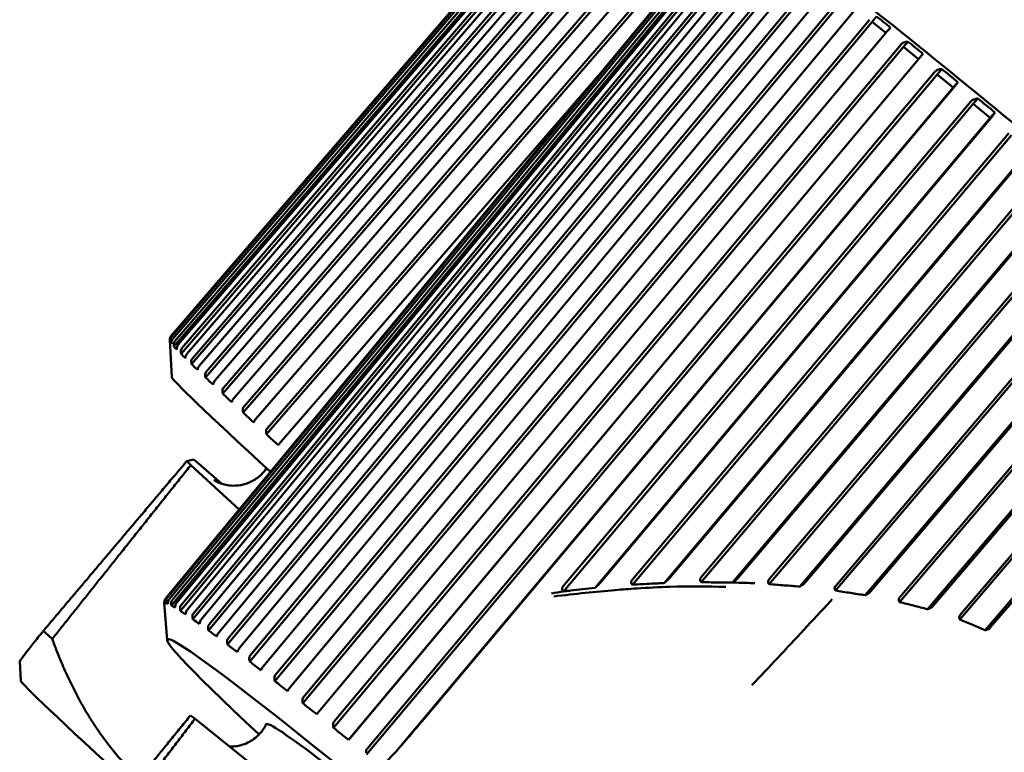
# Model space of a CAD drawing. Header units: millimetres. Extents: x 0 to 4878, y -120 to 1682.
# Tile 37 of 256: x 653 to 672, y 317 to 331. Entities that reach past the tile are written whole.
import ezdxf

# ---------------------------------------------------------------- set-up
doc = ezdxf.new("R2010")
doc.units = ezdxf.units.MM
doc.header["$LTSCALE"] = 2
doc.layers.add('Sichtbar (ISO)', color=7, linetype='Continuous', lineweight=50)

msp = doc.modelspace()

# ---------------------------------------------------------------- linework, layer by layer
at = {"layer": 'Sichtbar (ISO)'}
for p, q in [((667.2087, 337.4508), (656.3006, 324.7747)), ((656.3087, 324.7593), (667.2172, 337.4346)), ((667.2452, 337.3997), (656.3367, 324.7244)), ((656.3566, 324.5788), (667.3264, 337.3209)), ((656.3751, 324.682), (667.2854, 337.3553)), ((667.3499, 337.288), (656.4395, 324.6148)), ((656.4917, 324.4406), (667.4649, 337.1793)), ((656.5079, 324.5458), (667.4216, 337.2156)), ((667.522, 337.1165), (656.6083, 324.4466)), ((656.692, 324.2445), (667.67, 336.9786)), ((656.7062, 324.3514), (667.6247, 337.0166)), ((667.7604, 336.8862), (656.8419, 324.2211)), ((656.9562, 323.992), (667.9404, 336.7202)), ((656.9687, 324.1004), (667.8934, 336.7596)), ((668.0635, 336.5989), (657.1387, 323.9396)), ((657.2824, 323.6848), (668.2743, 336.4058)), ((657.2935, 323.7942), (668.2258, 336.4463)), ((668.4292, 336.2564), (657.4968, 323.6043)), ((657.6684, 323.3249), (668.6693, 336.0375)), ((657.6785, 323.4352), (668.6197, 336.079)), ((668.8549, 335.8611), (657.9136, 323.2173)), ((658.1116, 322.9149), (669.1227, 335.618)), ((658.121, 323.0256), (669.0724, 335.66)), ((666.8606, 332.6941), (656.2051, 319.8141)), ((656.2276, 319.8152), (666.8842, 332.6952)), ((666.9299, 332.6805), (656.2733, 319.8005)), ((656.3111, 319.6728), (667.0284, 332.6217)), ((656.3264, 319.7751), (666.9856, 332.6539)), ((667.0682, 332.6074), (656.409, 319.7286)), ((656.4794, 319.5726), (667.2008, 332.5189)), ((656.4925, 319.677), (667.1558, 332.5533)), ((667.2747, 332.4752), (656.6114, 319.599)), ((656.7247, 319.5214), (667.3935, 332.3939)), ((656.7134, 319.4153), (667.4404, 332.3577)), ((667.5479, 332.2848), (656.879, 319.4124)), ((657.0116, 319.2018), (667.7456, 332.1391)), ((657.0213, 319.3095), (667.6971, 332.1768)), ((667.886, 332.0376), (657.2101, 319.1702)), ((657.3719, 318.9336), (668.1143, 331.8647)), ((657.3804, 319.0426), (668.0645, 331.9037)), ((668.2866, 331.7352), (657.6023, 318.8741)), ((657.7919, 318.6127), (668.544, 331.5363)), ((657.7995, 318.7226), (668.4933, 331.5763)), ((668.747, 331.3796), (658.053, 318.526)), ((658.2687, 318.2411), (669.0318, 331.1561)), ((658.2757, 318.3518), (668.9805, 331.1969)), ((669.264, 330.9734), (658.5592, 318.1283)), ((658.799, 317.8214), (669.5743, 330.7268)), ((658.8058, 317.9325), (669.5227, 330.768)), ((669.5743, 330.7268), (669.6595, 330.8261)), ((669.8342, 330.5192), (669.5743, 330.7268)), ((669.8343, 330.5192), (659.1173, 317.6837)), ((670.1678, 330.2512), (670.253, 330.3506)), ((659.3793, 317.3565), (670.1678, 330.2512)), ((659.3863, 317.4677), (670.1163, 330.2926)), ((670.452, 330.0217), (670.1678, 330.2512)), ((659.6635, 317.1271), (670.452, 330.0217)), ((670.4537, 330.0203), (659.7235, 317.1954)), ((670.452, 330.0217), (670.5372, 330.1211)), ((660.013, 316.9606), (670.7573, 329.774)), ((670.8083, 329.7327), (670.8935, 329.8321)), ((664.3884, 329.7058), (658.3863, 322.7813)), ((660.0055, 316.8496), (670.8083, 329.7327)), ((671.1124, 329.4849), (670.8083, 329.7327)), ((671.1124, 329.4849), (671.1975, 329.5843)), ((660.56, 316.9005), (671.1124, 329.4849)), ((671.1182, 329.4799), (661.5218, 318.0356)), ((663.7273, 320.038), (671.4411, 329.2156)), ((671.4914, 329.1748), (671.5766, 329.2741)), ((663.7294, 319.94), (671.4914, 329.1748)), ((671.8132, 328.9104), (671.4914, 329.1748)), ((664.3306, 320.0081), (671.8132, 328.9104)), ((671.8231, 328.9018), (664.4385, 320.1161)), ((671.8132, 328.9104), (671.8984, 329.0098)), ((665.0365, 320.1635), (672.1632, 328.6213)), ((665.0379, 320.0667), (672.2124, 328.5812)), ((665.6369, 320.098), (672.5498, 328.302)), ((672.5636, 328.29), (665.7451, 320.198)), ((666.3401, 320.2083), (672.9187, 327.9952)), ((666.3403, 320.1129), (672.9665, 327.9561)), ((666.9325, 320.1068), (673.3171, 327.664)), ((673.3348, 327.6485), (667.0404, 320.1981)), ((667.6273, 320.1702), (673.7023, 327.3415)), ((667.6256, 320.0761), (673.7483, 327.3036)), ((668.2054, 320.0308), (674.1098, 327.0007)), ((674.1313, 326.9819), (668.3132, 320.114)), ((668.8824, 319.9535), (674.5527, 326.6284)), ((668.8862, 320.0461), (674.5087, 326.6647)), ((669.4437, 319.8672), (674.9226, 326.3166)), ((674.9477, 326.2946), (669.5501, 319.9409)), ((670.0941, 319.7372), (675.3741, 325.9349)), ((670.1011, 319.8288), (675.3324, 325.9694)), ((670.6261, 319.6022), (675.7498, 325.6164)), ((675.7784, 325.5914), (670.7308, 319.6667)), ((671.2335, 319.407), (676.2069, 325.2279)), ((671.2447, 319.4983), (676.1678, 325.2604)), ((671.7136, 319.2024), (676.5859, 324.905)), ((676.6177, 324.877), (671.8127, 319.2533)), ((656.3174, 323.9941), (656.2765, 324.7042)), ((656.2855, 324.6872), (656.2877, 324.6582)), ((656.2877, 324.6582), (656.318, 324.6934)), ((656.3113, 324.6288), (656.3109, 324.6555)), ((656.3533, 324.6086), (656.3566, 324.5788)), ((656.4109, 324.5221), (656.4118, 324.5476)), ((656.4875, 324.4712), (656.4917, 324.4406)), ((656.5763, 324.357), (656.5786, 324.3813)), ((656.687, 324.2759), (656.692, 324.2445)), ((656.8064, 324.1347), (656.8101, 324.1576)), ((656.9504, 324.024), (656.9562, 323.992)), ((657.0995, 323.8566), (657.1047, 323.8782)), ((657.2761, 323.7172), (657.2824, 323.6848)), ((657.4536, 323.5247), (657.4605, 323.5449)), ((657.6617, 323.3577), (657.6684, 323.3249)), ((657.8665, 323.1413), (657.875, 323.16)), ((658.1046, 322.9479), (658.1116, 322.9149)), ((658.3351, 322.709), (658.3453, 322.7262)), ((656.5998, 322.4056), (656.7279, 322.4401)), ((657.5944, 321.4934), (656.6773, 322.332)), ((656.8131, 322.3686), (657.2629, 321.9775)), ((656.1739, 319.7266), (656.1761, 319.6994)), ((656.2289, 319.0164), (656.174, 319.725)), ((656.1833, 319.7139), (656.1816, 319.7423)), ((656.2065, 319.7435), (656.2098, 319.7152)), ((656.2098, 319.7152), (656.2555, 319.7704)), ((656.2483, 319.7028), (656.248, 319.7302)), ((656.3068, 319.7021), (656.3111, 319.6728)), ((656.3807, 319.6337), (656.3817, 319.6599)), ((656.4742, 319.6028), (656.4794, 319.5726)), ((656.5795, 319.5069), (656.582, 319.532)), ((656.7074, 319.4461), (656.7134, 319.4153)), ((656.8435, 319.3234), (656.8475, 319.3472)), ((657.0049, 319.2333), (657.0116, 319.2018)), ((657.1707, 319.0844), (657.1763, 319.1069)), ((657.3648, 318.9657), (657.3719, 318.9336)), ((657.5589, 318.7916), (657.5661, 318.8127)), ((653.4585, 318.2438), (653.4374, 318.6097)), ((657.7844, 318.6451), (657.7919, 318.6127)), ((658.0056, 318.4469), (658.0144, 318.4666)), ((658.2609, 318.2738), (658.2687, 318.2411)), ((658.5075, 318.0528), (658.5181, 318.071)), ((658.7912, 317.8543), (658.799, 317.8214)), ((659.2516, 315.523), (656.7565, 317.5269)), ((659.0614, 317.6118), (659.0737, 317.6286)), ((659.3715, 317.3895), (659.3793, 317.3565)), ((659.6635, 317.1271), (659.6775, 317.1424)), ((660.56, 316.9005), (660.3461, 316.6781))]:
    msp.add_line(p, q, dxfattribs=at)
for centre, major_axis, ratio, start_param, end_param in [((669.7431, 330.6658), (-0.4966, 0.3962), 0.1192531, 4.4406591, 4.9757137), ((670.3475, 330.1803), (-0.5377, 0.4338), 0.1096705, 4.4415939, 4.9766484), ((670.9979, 329.6527), (-0.5752, 0.4685), 0.1021547, 4.4422914, 4.9773459), ((671.6899, 329.0864), (-0.6088, 0.4999), 0.0962146, 4.4428305, 4.977885), ((664.676, 334.3768), (-8.3689, -9.7447), 0.0741798, 6.2498889, 6.2888166), ((664.7618, 334.2821), (-8.3571, -9.7548), 0.1562571, 6.2483044, 6.287232), ((664.9146, 334.1279), (-8.3437, -9.7663), 0.2372655, 6.2465899, 6.2855176), ((665.1334, 333.9151), (-8.3285, -9.7793), 0.3166516, 6.2447147, 6.2836423), ((665.7179, 315.6173), (-9.3999, 8.3789), 0.0124969, 0.0124982, 0.652151), ((665.4169, 333.6453), (-8.3112, -9.794), 0.3938732, 6.2426399, 6.2815676), ((665.7629, 333.3203), (-8.2912, -9.8109), 0.4684028, 6.2403159, 6.2792436), ((666.1692, 332.9422), (-8.268, -9.8305), 0.5397312, 6.237677, 6.2766047), ((666.6329, 332.5138), (-8.2406, -9.8535), 0.6073712, 6.2346348, 6.2735625), ((665.0887, 314.9115), (-9.0543, 8.0708), 0.0124969, 0.3665527, 0.3903904), ((665.0887, 314.9115), (-9.0543, 8.0708), 0.0124969, 5.8764158, 5.9002535), ((665.793, 310.835), (-9.5607, 8.1949), 0.031426, 2.5017179, 6.9230601), ((664.362, 329.5971), (-8.1856, -9.8992), 0.0074987, 6.2321537, 6.2710813), ((664.4122, 329.5995), (-8.2108, -9.8783), 0.0750521, 0.0107463, 0.0496739), ((671.8237, 317.8708), (-9.4907, 8.1349), 0.031426, 1.2927511, 1.2927878), ((664.5311, 329.5428), (-8.2352, -9.858), 0.1570939, 0.0095888, 0.0485164), ((664.7177, 329.4274), (-8.2589, -9.8381), 0.2380664, 0.0086213, 0.0475489), ((664.971, 329.254), (-8.2823, -9.8184), 0.3174164, 0.0078399, 0.0467676), ((662.2914, 311.7733), (-8.9173, 7.9487), 0.0124969, 0.3524084, 0.403958), ((665.289, 329.0239), (-8.3057, -9.7986), 0.3946019, 0.0072475, 0.0461752), ((665.6697, 328.7386), (-8.3295, -9.7784), 0.4690956, 0.0068544, 0.045782), ((666.1105, 328.4001), (-8.354, -9.7575), 0.5403886, 0.0066801, 0.0456077), ((661.5956, 310.9928), (-8.1367, 7.2529), 0.0124969, 0.0124982, 0.7484726), ((666.6083, 328.0106), (-8.3798, -9.7354), 0.607994, 0.0067564, 0.0456841), ((667.1597, 327.5729), (-8.4074, -9.7115), 0.6714499, 0.0071327, 0.0460603), ((665.1779, 310.1174), (-9.2092, 7.8936), 0.031426, 5.8926581, 5.9164957), ((665.793, 310.835), (7.6882, -6.5899), 0.031426, 6.274693, 9.4332702), ((667.761, 327.09), (-8.4377, -9.6852), 0.7303229, 0.007884, 0.0468117)]:
    msp.add_ellipse(centre, major_axis=major_axis, ratio=ratio, start_param=start_param, end_param=end_param, dxfattribs=at)
for points, knots in [([(691.5323, 320.5044), (691.5644, 320.5418), (691.5794, 320.5883), (691.5876, 320.6693), (691.5792, 320.6988), (691.5469, 320.7999), (691.515, 320.8366), (691.3737, 321.0211), (691.2099, 321.1983), (690.6135, 321.8017), (690.0891, 322.3027), (688.7714, 323.5223), (687.9833, 324.2365), (686.2185, 325.8106), (685.2425, 326.67), (683.2004, 328.4478), (682.1347, 329.366), (680.021, 331.1685), (678.9733, 332.0526), (677.0019, 333.6975), (676.0784, 334.4581), (674.4483, 335.7791), (673.7422, 336.3392), (672.6157, 337.2046), (672.1997, 337.5071), (671.8547, 337.7237), (671.7878, 337.7623), (671.6951, 337.8032), (671.6668, 337.8151), (671.6028, 337.8258), (671.577, 337.8289), (671.5034, 337.8162), (671.4503, 337.7949), (671.4121, 337.7504)], [3.13354, 3.13354, 3.13354, 3.13354, 3.1553586, 3.1553586, 3.1844358, 3.1844358, 3.2807031, 3.2807031, 3.4962883, 3.4962883, 3.8227241, 3.8227241, 4.1436766, 4.1436766, 4.4640013, 4.4640013, 4.7841789, 4.7841789, 5.1043353, 5.1043353, 5.4245621, 5.4245621, 5.7450813, 5.7450813, 6.067151, 6.067151, 6.1711418, 6.1711418, 6.2231372, 6.2231372, 6.2491349, 6.2491349, 6.2751327, 6.2751327, 6.2751327, 6.2751327]), ([(687.2828, 315.3714), (687.283, 315.4201), (687.2717, 315.448), (687.2165, 315.5828), (687.151, 315.6505), (686.8062, 316.0405), (686.3783, 316.4662), (685.2154, 317.5661), (684.5085, 318.2162), (682.8714, 319.693), (681.9424, 320.5187), (679.9546, 322.2635), (678.8963, 323.1823), (676.7571, 325.0203), (675.6765, 325.9393), (673.6022, 327.6848), (672.6087, 328.511), (670.809, 329.9875), (670.0031, 330.6373), (668.6587, 331.6962), (668.1217, 332.1041), (667.3747, 332.6332), (667.4728, 333.0238), (666.9235, 332.7446)], [3.1602952, 3.1602952, 3.1602952, 3.1602952, 3.1948098, 3.1948098, 3.3556436, 3.3556436, 3.703993, 3.703993, 4.0256358, 4.0256358, 4.3460844, 4.3460844, 4.6662921, 4.6662921, 4.9864447, 4.9864447, 5.3066295, 5.3066295, 5.6269879, 5.6269879, 5.9481142, 5.9481142, 6.262147, 6.262147, 6.262147, 6.262147]), ([(669.8342, 330.5192), (669.835, 330.5201), (669.8357, 330.521), (669.8365, 330.5219), (669.8509, 330.5387), (669.8677, 330.5578), (669.8956, 330.5887), (669.9108, 330.605), (669.9219, 330.6165)], [0.143052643, 0.143052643, 0.143052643, 0.143052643, 0.143393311, 0.143393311, 0.143393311, 0.150034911, 0.150034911, 0.157564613, 0.157564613, 0.157564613, 0.157564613]), ([(670.253, 330.3506), (670.2275, 330.3507), (670.1981, 330.3458), (670.1546, 330.3274), (670.133, 330.3121), (670.1186, 330.2953), (670.1178, 330.2944), (670.1171, 330.2935), (670.1164, 330.2926)], [0.129222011, 0.129222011, 0.129222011, 0.129222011, 0.13675171, 0.13675171, 0.143393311, 0.143393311, 0.143393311, 0.143733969, 0.143733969, 0.143733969, 0.143733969]), ([(670.4537, 330.0203), (670.4544, 330.0212), (670.4552, 330.022), (670.4559, 330.0229), (670.4703, 330.0397), (670.4868, 330.0592), (670.5133, 330.0913), (670.5273, 330.1086), (670.5372, 330.1211)], [0.143052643, 0.143052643, 0.143052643, 0.143052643, 0.143393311, 0.143393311, 0.143393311, 0.150034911, 0.150034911, 0.157564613, 0.157564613, 0.157564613, 0.157564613]), ([(670.8935, 329.8321), (670.8681, 329.8321), (670.8389, 329.8272), (670.7955, 329.8088), (670.7739, 329.7934), (670.7595, 329.7766), (670.7587, 329.7757), (670.758, 329.7749), (670.7573, 329.774)], [0.129222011, 0.129222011, 0.129222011, 0.129222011, 0.13675171, 0.13675171, 0.143393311, 0.143393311, 0.143393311, 0.143733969, 0.143733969, 0.143733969, 0.143733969]), ([(671.1181, 329.4799), (671.1189, 329.4808), (671.1196, 329.4817), (671.1204, 329.4825), (671.1348, 329.4993), (671.1508, 329.5192), (671.1761, 329.5524), (671.1889, 329.5707), (671.1975, 329.5843)], [0.143052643, 0.143052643, 0.143052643, 0.143052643, 0.143393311, 0.143393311, 0.143393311, 0.150034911, 0.150034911, 0.157564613, 0.157564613, 0.157564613, 0.157564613]), ([(671.5766, 329.2741), (671.5515, 329.274), (671.5224, 329.269), (671.4793, 329.2504), (671.4577, 329.235), (671.4433, 329.2182), (671.4426, 329.2174), (671.4419, 329.2165), (671.4411, 329.2156)], [0.129222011, 0.129222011, 0.129222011, 0.129222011, 0.13675171, 0.13675171, 0.143393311, 0.143393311, 0.143393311, 0.143733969, 0.143733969, 0.143733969, 0.143733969]), ([(671.8231, 328.9018), (671.8238, 328.9027), (671.8246, 328.9036), (671.8253, 328.9044), (671.8397, 328.9212), (671.8554, 328.9415), (671.8793, 328.9758), (671.8909, 328.9952), (671.8984, 329.0098)], [0.143052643, 0.143052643, 0.143052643, 0.143052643, 0.143393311, 0.143393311, 0.143393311, 0.150034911, 0.150034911, 0.157564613, 0.157564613, 0.157564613, 0.157564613]), ([(656.2765, 324.7047), (656.2764, 324.7067), (656.2763, 324.7086), (656.2764, 324.7216), (656.2789, 324.7353), (656.2873, 324.7561), (656.2937, 324.7666), (656.3006, 324.7747)], [-0.0079371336, -0.0079371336, -0.0079371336, -0.0079371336, -0.0072465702, -0.0072465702, -0.0033214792, -0.0033214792, -0.0001731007, -0.0001731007, -0.0001731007, -0.0001731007]), ([(656.3087, 324.7593), (656.3018, 324.7512), (656.2955, 324.7406), (656.2873, 324.7194), (656.285, 324.7052), (656.2852, 324.6916), (656.2853, 324.6894), (656.2855, 324.6872)], [-0.0711820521, -0.0711820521, -0.0711820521, -0.0711820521, -0.0680336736, -0.0680336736, -0.0641085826, -0.0641085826, -0.0633683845, -0.0633683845, -0.0633683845, -0.0633683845]), ([(656.2765, 324.7042), (656.2765, 324.7043), (656.2765, 324.7043), (656.2765, 324.7044), (656.2765, 324.7044), (656.2765, 324.7045), (656.2765, 324.7045), (656.2765, 324.7045), (656.2765, 324.7046), (656.2765, 324.7046), (656.2765, 324.7047), (656.2765, 324.7047)], [6.26249754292, 6.26249754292, 6.26249754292, 6.26249754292, 6.26251905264, 6.26251905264, 6.26254056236, 6.26254056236, 6.26256207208, 6.26256207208, 6.2625835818, 6.2625835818, 6.26260509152, 6.26260509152, 6.26260509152, 6.26260509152]), ([(656.3109, 324.6555), (656.3109, 324.6576), (656.3109, 324.6596), (656.3115, 324.6722), (656.3145, 324.6855), (656.3233, 324.7059), (656.3298, 324.7163), (656.3367, 324.7244)], [-0.0079867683, -0.0079867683, -0.0079867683, -0.0079867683, -0.0072465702, -0.0072465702, -0.0033214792, -0.0033214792, -0.0001731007, -0.0001731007, -0.0001731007, -0.0001731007]), ([(656.3751, 324.682), (656.3681, 324.6739), (656.362, 324.6632), (656.3542, 324.6417), (656.3523, 324.6271), (656.3529, 324.6132), (656.3531, 324.6109), (656.3533, 324.6086)], [-0.0711820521, -0.0711820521, -0.0711820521, -0.0711820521, -0.0680336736, -0.0680336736, -0.0641085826, -0.0641085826, -0.0633683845, -0.0633683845, -0.0633683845, -0.0633683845]), ([(656.4118, 324.5476), (656.4119, 324.5496), (656.412, 324.5515), (656.4132, 324.5636), (656.4166, 324.5765), (656.426, 324.5964), (656.4326, 324.6067), (656.4395, 324.6148)], [-0.0079867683, -0.0079867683, -0.0079867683, -0.0079867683, -0.0072465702, -0.0072465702, -0.0033214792, -0.0033214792, -0.0001731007, -0.0001731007, -0.0001731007, -0.0001731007]), ([(656.5079, 324.5458), (656.501, 324.5377), (656.4949, 324.5269), (656.4874, 324.505), (656.4859, 324.4902), (656.4869, 324.4759), (656.4872, 324.4736), (656.4875, 324.4712)], [-0.0711820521, -0.0711820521, -0.0711820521, -0.0711820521, -0.0680336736, -0.0680336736, -0.0641085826, -0.0641085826, -0.0633683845, -0.0633683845, -0.0633683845, -0.0633683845]), ([(656.5786, 324.3813), (656.5788, 324.3831), (656.579, 324.385), (656.5808, 324.3965), (656.5847, 324.4089), (656.5946, 324.4284), (656.6014, 324.4385), (656.6083, 324.4466)], [-0.0079867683, -0.0079867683, -0.0079867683, -0.0079867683, -0.0072465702, -0.0072465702, -0.0033214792, -0.0033214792, -0.0001731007, -0.0001731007, -0.0001731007, -0.0001731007]), ([(656.7062, 324.3514), (656.6993, 324.3433), (656.6933, 324.3324), (656.6861, 324.3104), (656.6849, 324.2953), (656.6863, 324.2807), (656.6866, 324.2783), (656.687, 324.2759)], [-0.0711820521, -0.0711820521, -0.0711820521, -0.0711820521, -0.0680336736, -0.0680336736, -0.0641085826, -0.0641085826, -0.0633683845, -0.0633683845, -0.0633683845, -0.0633683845]), ([(656.8101, 324.1576), (656.8104, 324.1594), (656.8107, 324.1611), (656.8132, 324.172), (656.8176, 324.184), (656.828, 324.203), (656.835, 324.213), (656.8419, 324.2211)], [-0.0079867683, -0.0079867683, -0.0079867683, -0.0079867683, -0.0072465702, -0.0072465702, -0.0033214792, -0.0033214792, -0.0001731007, -0.0001731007, -0.0001731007, -0.0001731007]), ([(656.9687, 324.1004), (656.9618, 324.0922), (656.9558, 324.0813), (656.9489, 324.059), (656.948, 324.0437), (656.9497, 324.0288), (656.95, 324.0264), (656.9504, 324.024)], [-0.0711820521, -0.0711820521, -0.0711820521, -0.0711820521, -0.0680336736, -0.0680336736, -0.0641085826, -0.0641085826, -0.0633683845, -0.0633683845, -0.0633683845, -0.0633683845]), ([(657.1047, 323.8782), (657.1052, 323.8798), (657.1056, 323.8815), (657.1087, 323.8918), (657.1137, 323.9033), (657.1247, 323.9217), (657.1318, 323.9316), (657.1387, 323.9396)], [-0.0079867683, -0.0079867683, -0.0079867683, -0.0079867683, -0.0072465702, -0.0072465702, -0.0033214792, -0.0033214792, -0.0001731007, -0.0001731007, -0.0001731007, -0.0001731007]), ([(657.2935, 323.7942), (657.2866, 323.7861), (657.2807, 323.7752), (657.274, 323.7527), (657.2733, 323.7372), (657.2752, 323.7222), (657.2756, 323.7197), (657.2761, 323.7172)], [-0.0711820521, -0.0711820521, -0.0711820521, -0.0711820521, -0.0680336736, -0.0680336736, -0.0641085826, -0.0641085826, -0.0633683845, -0.0633683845, -0.0633683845, -0.0633683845]), ([(657.4605, 323.5449), (657.461, 323.5464), (657.4616, 323.548), (657.4654, 323.5577), (657.471, 323.5686), (657.4826, 323.5865), (657.4898, 323.5962), (657.4968, 323.6043)], [-0.0079867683, -0.0079867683, -0.0079867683, -0.0079867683, -0.0072465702, -0.0072465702, -0.0033214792, -0.0033214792, -0.0001731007, -0.0001731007, -0.0001731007, -0.0001731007]), ([(657.6785, 323.4352), (657.6716, 323.4271), (657.6658, 323.4161), (657.6592, 323.3935), (657.6586, 323.3779), (657.6607, 323.3627), (657.6612, 323.3602), (657.6617, 323.3577)], [-0.0711820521, -0.0711820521, -0.0711820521, -0.0711820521, -0.0680336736, -0.0680336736, -0.0641085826, -0.0641085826, -0.0633683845, -0.0633683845, -0.0633683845, -0.0633683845]), ([(657.875, 323.16), (657.8756, 323.1614), (657.8763, 323.1629), (657.8808, 323.1719), (657.887, 323.1823), (657.8992, 323.1997), (657.9066, 323.2092), (657.9136, 323.2173)], [-0.0079867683, -0.0079867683, -0.0079867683, -0.0079867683, -0.0072465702, -0.0072465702, -0.0033214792, -0.0033214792, -0.0001731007, -0.0001731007, -0.0001731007, -0.0001731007]), ([(658.121, 323.0256), (658.1141, 323.0176), (658.1083, 323.0065), (658.1018, 322.9838), (658.1013, 322.9682), (658.1036, 322.9529), (658.1041, 322.9504), (658.1046, 322.9479)], [-0.0711820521, -0.0711820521, -0.0711820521, -0.0711820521, -0.0680336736, -0.0680336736, -0.0641085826, -0.0641085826, -0.0633683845, -0.0633683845, -0.0633683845, -0.0633683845]), ([(658.3453, 322.7262), (658.3461, 322.7275), (658.3469, 322.7288), (658.3521, 322.7372), (658.3589, 322.7471), (658.3717, 322.7639), (658.3793, 322.7732), (658.3863, 322.7813)], [-0.0079867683, -0.0079867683, -0.0079867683, -0.0079867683, -0.0072465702, -0.0072465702, -0.0033214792, -0.0033214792, -0.0001731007, -0.0001731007, -0.0001731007, -0.0001731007]), ([(658.1107, 322.2724), (658.0814, 322.2288), (658.0464, 322.187), (657.9494, 322.0939), (657.8834, 322.0497), (657.7485, 321.9831), (657.6811, 321.9641), (657.5493, 321.9401), (657.4911, 321.9402), (657.3861, 321.9467), (657.3453, 321.9552), (657.2765, 321.9722), (657.2511, 321.9811), (657.204, 321.9988), (657.1863, 322.0071), (657.149, 322.0252), (657.1367, 322.0325), (657.1149, 322.0454), (657.1114, 322.048), (657.1114, 322.048)], [6.273281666, 6.273281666, 6.273281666, 6.273281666, 6.275968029, 6.275968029, 6.280055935, 6.280055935, 6.284747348, 6.284747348, 6.290881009, 6.290881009, 6.298636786, 6.298636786, 6.307467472, 6.307467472, 6.319125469, 6.319125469, 6.338903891, 6.338903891, 6.369558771, 6.369558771, 6.369558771, 6.369558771]), ([(664.3304, 320.0075), (664.3483, 320.0232), (664.3676, 320.041), (664.3961, 320.0695), (664.4056, 320.0793), (664.4228, 320.0979), (664.4308, 320.107), (664.4385, 320.1161)], [0.000168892, 0.000168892, 0.000168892, 0.000168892, 0.009064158, 0.009064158, 0.01330719, 0.01330719, 0.0169104, 0.0169104, 0.0169104, 0.0169104]), ([(665.0365, 320.1635), (665.0281, 320.1535), (665.022, 320.1432), (665.0161, 320.1257), (665.0149, 320.1182), (665.0153, 320.1035), (665.017, 320.0965), (665.022, 320.0852), (665.0248, 320.0808), (665.031, 320.0731), (665.0343, 320.0697), (665.0381, 320.0661)], [0.000001, 0.000001, 0.000001, 0.000001, 0.003935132, 0.003935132, 0.006668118, 0.006668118, 0.00932254, 0.00932254, 0.011262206, 0.011262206, 0.013018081, 0.013018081, 0.013018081, 0.013018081]), ([(665.4046, 320.0859), (665.3439, 320.0827), (665.2832, 320.0795), (665.161, 320.0731), (665.0995, 320.0698), (665.0381, 320.0661)], [-0.039486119, -0.039486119, -0.039486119, -0.039486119, -0.019900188, -0.019900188, -0.000056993, -0.000056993, -0.000056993, -0.000056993]), ([(665.4046, 320.0859), (665.4432, 320.0879), (665.4818, 320.0899), (665.5591, 320.0939), (665.5979, 320.096), (665.6367, 320.0979)], [0.000011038, 0.000011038, 0.000011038, 0.000011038, 0.012459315, 0.012459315, 0.024952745, 0.024952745, 0.024952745, 0.024952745]), ([(665.6367, 320.0979), (665.6552, 320.1114), (665.675, 320.1277), (665.7038, 320.1542), (665.713, 320.1632), (665.7299, 320.1807), (665.7377, 320.1892), (665.7451, 320.198)], [0.000111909, 0.000111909, 0.000111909, 0.000111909, 0.008839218, 0.008839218, 0.012879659, 0.012879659, 0.016345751, 0.016345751, 0.016345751, 0.016345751]), ([(666.3401, 320.2083), (666.3328, 320.1996), (666.3266, 320.1898), (666.3202, 320.1719), (666.3188, 320.1645), (666.3191, 320.1496), (666.3206, 320.1425), (666.3253, 320.1316), (666.3277, 320.1275), (666.3334, 320.1198), (666.3367, 320.1162), (666.3402, 320.1129)], [0.000000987, 0.000000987, 0.000000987, 0.000000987, 0.003418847, 0.003418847, 0.005755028, 0.005755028, 0.008031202, 0.008031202, 0.00954116, 0.00954116, 0.011105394, 0.011105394, 0.011105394, 0.011105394]), ([(666.3402, 320.1129), (666.4397, 320.1119), (666.5391, 320.1108), (666.7366, 320.1087), (666.8346, 320.1076), (666.9327, 320.1068)], [0.000008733, 0.000008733, 0.000008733, 0.000008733, 0.031468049, 0.031468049, 0.062498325, 0.062498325, 0.062498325, 0.062498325]), ([(666.9327, 320.1068), (666.9511, 320.1181), (666.9711, 320.1324), (666.9997, 320.1566), (667.0089, 320.165), (667.0255, 320.1815), (667.0332, 320.1897), (667.0404, 320.1981)], [0.000010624, 0.000010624, 0.000010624, 0.000010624, 0.008398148, 0.008398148, 0.012283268, 0.012283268, 0.01564825, 0.01564825, 0.01564825, 0.01564825]), ([(666.9327, 320.1068), (667.0124, 320.1054), (667.091, 320.1034), (667.1685, 320.1012), (667.2321, 320.0993), (667.2949, 320.0973), (667.3572, 320.0945)], [0, 0, 0, 0, 0.33333333, 0.33333333, 0.33333333, 0.60677777, 0.60677777, 0.60677777, 0.60677777]), ([(667.6273, 320.1702), (667.6205, 320.1622), (667.6147, 320.1532), (667.6081, 320.1361), (667.6065, 320.1286), (667.6063, 320.1135), (667.6076, 320.1063), (667.6135, 320.091), (667.6189, 320.0834), (667.6246, 320.0769)], [0.000000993, 0.000000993, 0.000000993, 0.000000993, 0.003166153, 0.003166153, 0.005562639, 0.005562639, 0.007904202, 0.007904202, 0.010925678, 0.010925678, 0.010925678, 0.010925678]), ([(667.6246, 320.0769), (667.7209, 320.0688), (667.8168, 320.0614), (668.0102, 320.0462), (668.1078, 320.0386), (668.2054, 320.0308)], [0.000308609, 0.000308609, 0.000308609, 0.000308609, 0.030246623, 0.030246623, 0.060711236, 0.060711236, 0.060711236, 0.060711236]), ([(668.2148, 320.0359), (668.2321, 320.0452), (668.2504, 320.0571), (668.2765, 320.0777), (668.2848, 320.0848), (668.2999, 320.0992), (668.3068, 320.1064), (668.3132, 320.114)], [0.000006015, 0.000006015, 0.000006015, 0.000006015, 0.007363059, 0.007363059, 0.010782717, 0.010782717, 0.013790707, 0.013790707, 0.013790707, 0.013790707]), ([(665.1175, 319.9952), (664.9836, 319.9862), (664.4964, 319.9485), (663.9536, 319.8936), (663.5464, 319.8442)], [0.72259308, 0.72259308, 0.72259308, 0.72259308, 0.8, 1, 1, 1, 1]), ([(663.7273, 320.038), (663.7189, 320.0281), (663.7129, 320.0179), (663.7068, 320.0006), (663.7053, 319.9932), (663.7055, 319.9784), (663.7071, 319.9714), (663.7123, 319.9593), (663.7156, 319.9542), (663.7225, 319.9461), (663.7259, 319.9429), (663.7299, 319.9385)], [0.000001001, 0.000001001, 0.000001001, 0.000001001, 0.003906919, 0.003906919, 0.006663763, 0.006663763, 0.009322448, 0.009322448, 0.011556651, 0.011556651, 0.013265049, 0.013265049, 0.013265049, 0.013265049]), ([(663.7299, 319.9385), (663.7519, 319.942), (663.7742, 319.9445), (663.8186, 319.9496), (663.8408, 319.9521), (663.8629, 319.9546)], [0.000204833, 0.000204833, 0.000204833, 0.000204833, 0.007579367, 0.007579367, 0.014901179, 0.014901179, 0.014901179, 0.014901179]), ([(663.8629, 319.9546), (663.9398, 319.9634), (664.0167, 319.9721), (664.1724, 319.9898), (664.2513, 319.9988), (664.3304, 320.0075)], [0.000133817, 0.000133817, 0.000133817, 0.000133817, 0.0255354, 0.0255354, 0.051600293, 0.051600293, 0.051600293, 0.051600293]), ([(666.8065, 320.0255), (666.445, 320.0353), (665.8739, 320.0374), (665.3296, 320.0096), (665.1175, 319.9952)], [0.4, 0.4, 0.4, 0.4, 0.6, 0.72259308, 0.72259308, 0.72259308, 0.72259308]), ([(668.2148, 320.0359), (668.2132, 320.0351), (668.2117, 320.0342), (668.2085, 320.0325), (668.2069, 320.0317), (668.2054, 320.0308)], [-0.0013411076, -0.0013411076, -0.0013411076, -0.0013411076, -0.0006744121, -0.0006744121, 0, 0, 0, 0]), ([(668.8862, 320.0461), (668.8807, 320.0396), (668.8759, 320.0326), (668.8688, 320.0176), (668.8665, 320.0099), (668.8649, 319.9944), (668.8656, 319.9871), (668.8694, 319.9735), (668.8724, 319.9675), (668.8762, 319.9622)], [0.0000009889, 0.0000009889, 0.0000009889, 0.0000009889, 0.0025393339, 0.0025393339, 0.005023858, 0.005023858, 0.0074460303, 0.0074460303, 0.0097147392, 0.0097147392, 0.0097147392, 0.0097147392]), ([(668.8762, 319.9622), (668.8774, 319.9608), (668.8784, 319.9593), (668.8804, 319.9564), (668.8814, 319.955), (668.8824, 319.9535)], [0.0000142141, 0.0000142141, 0.0000142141, 0.0000142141, 0.0006250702, 0.0006250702, 0.0012310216, 0.0012310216, 0.0012310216, 0.0012310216]), ([(668.8824, 319.9535), (668.9762, 319.9394), (669.07, 319.9252), (669.2571, 319.8964), (669.3504, 319.8819), (669.4437, 319.8672)], [0.000035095, 0.000035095, 0.000035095, 0.000035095, 0.029143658, 0.029143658, 0.058120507, 0.058120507, 0.058120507, 0.058120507]), ([(669.459, 319.8741), (669.4752, 319.8812), (669.4923, 319.891), (669.5164, 319.9086), (669.524, 319.9148), (669.5379, 319.9275), (669.5442, 319.934), (669.5501, 319.9409)], [0.000026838, 0.000026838, 0.000026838, 0.000026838, 0.00662811, 0.00662811, 0.009684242, 0.009684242, 0.012412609, 0.012412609, 0.012412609, 0.012412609]), ([(656.1884, 319.7852), (656.1851, 319.7798), (656.1822, 319.7741), (656.1757, 319.7573), (656.1735, 319.7436), (656.1737, 319.7308), (656.1738, 319.7287), (656.1739, 319.7266)], [-0.0698332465, -0.0698332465, -0.0698332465, -0.0698332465, -0.0680336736, -0.0680336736, -0.0641085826, -0.0641085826, -0.0633683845, -0.0633683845, -0.0633683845, -0.0633683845]), ([(656.1737, 319.7308), (656.1737, 319.7304), (656.1737, 319.7301), (656.1737, 319.7293), (656.1738, 319.7289), (656.1738, 319.7281), (656.1738, 319.7277), (656.1739, 319.7269), (656.1739, 319.7265), (656.174, 319.7258), (656.174, 319.7254), (656.174, 319.725)], [0.0207741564, 0.0207741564, 0.0207741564, 0.0207741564, 0.0212981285, 0.0212981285, 0.0218221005, 0.0218221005, 0.0223460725, 0.0223460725, 0.0228700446, 0.0228700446, 0.0233940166, 0.0233940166, 0.0233940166, 0.0233940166]), ([(656.1816, 319.7423), (656.1815, 319.7445), (656.1815, 319.7466), (656.1815, 319.76), (656.184, 319.774), (656.1922, 319.7952), (656.1984, 319.8059), (656.2051, 319.8141)], [-0.0079867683, -0.0079867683, -0.0079867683, -0.0079867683, -0.0072465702, -0.0072465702, -0.0033214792, -0.0033214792, -0.0001731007, -0.0001731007, -0.0001731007, -0.0001731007]), ([(656.2276, 319.8152), (656.2208, 319.8069), (656.2148, 319.7962), (656.2072, 319.7751), (656.2054, 319.7611), (656.2061, 319.7478), (656.2063, 319.7457), (656.2065, 319.7435)], [-0.0711820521, -0.0711820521, -0.0711820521, -0.0711820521, -0.0680336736, -0.0680336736, -0.0641085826, -0.0641085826, -0.0633683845, -0.0633683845, -0.0633683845, -0.0633683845]), ([(656.248, 319.7302), (656.248, 319.7323), (656.248, 319.7343), (656.2486, 319.7472), (656.2515, 319.7609), (656.2602, 319.7817), (656.2665, 319.7923), (656.2733, 319.8005)], [-0.0079867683, -0.0079867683, -0.0079867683, -0.0079867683, -0.0072465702, -0.0072465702, -0.0033214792, -0.0033214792, -0.0001731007, -0.0001731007, -0.0001731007, -0.0001731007]), ([(656.3264, 319.7751), (656.3197, 319.7669), (656.3138, 319.7561), (656.3066, 319.7346), (656.3051, 319.7203), (656.3062, 319.7066), (656.3065, 319.7043), (656.3068, 319.7021)], [-0.0711820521, -0.0711820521, -0.0711820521, -0.0711820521, -0.0680336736, -0.0680336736, -0.0641085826, -0.0641085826, -0.0633683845, -0.0633683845, -0.0633683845, -0.0633683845]), ([(656.3817, 319.6599), (656.3818, 319.6619), (656.382, 319.6639), (656.3832, 319.6763), (656.3866, 319.6896), (656.3957, 319.7099), (656.4022, 319.7204), (656.409, 319.7286)], [-0.0079867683, -0.0079867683, -0.0079867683, -0.0079867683, -0.0072465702, -0.0072465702, -0.0033214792, -0.0033214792, -0.0001731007, -0.0001731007, -0.0001731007, -0.0001731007]), ([(668.8164, 319.7896), (668.8137, 319.7854), (668.8078, 319.7773), (668.7981, 319.7652), (668.791, 319.7572), (668.7873, 319.7532)], [0.00000653, 0.00000653, 0.00000653, 0.00000653, 0.33333333, 0.66666667, 0.99999979, 0.99999979, 0.99999979, 0.99999979]), ([(669.459, 319.8741), (669.4564, 319.873), (669.4538, 319.8718), (669.4487, 319.8695), (669.4462, 319.8683), (669.4437, 319.8672)], [-0.0021420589, -0.0021420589, -0.0021420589, -0.0021420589, -0.0010885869, -0.0010885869, -0.0000828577, -0.0000828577, -0.0000828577, -0.0000828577]), ([(670.1011, 319.8288), (670.096, 319.8228), (670.0915, 319.8163), (670.0847, 319.8027), (670.0824, 319.7958), (670.08, 319.7819), (670.08, 319.7752), (670.082, 319.7622), (670.0841, 319.7561), (670.087, 319.7507)], [0.000001, 0.000001, 0.000001, 0.000001, 0.002368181, 0.002368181, 0.0046252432, 0.0046252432, 0.0068461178, 0.0068461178, 0.0090794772, 0.0090794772, 0.0090794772, 0.0090794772]), ([(670.0941, 319.7372), (670.0929, 319.7394), (670.0918, 319.7417), (670.0895, 319.7462), (670.0884, 319.7485), (670.087, 319.7507)], [-0.0018212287, -0.0018212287, -0.0018212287, -0.0018212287, -0.0009256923, -0.0009256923, -0.0000178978, -0.0000178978, -0.0000178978, -0.0000178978]), ([(670.0941, 319.7372), (670.1833, 319.7153), (670.2725, 319.6931), (670.4499, 319.6482), (670.538, 319.6254), (670.6261, 319.6022)], [0.00003871, 0.00003871, 0.00003871, 0.00003871, 0.02791826, 0.02791826, 0.055542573, 0.055542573, 0.055542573, 0.055542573]), ([(656.4925, 319.677), (656.4858, 319.6688), (656.4799, 319.6579), (656.4731, 319.6361), (656.472, 319.6214), (656.4735, 319.6073), (656.4738, 319.6051), (656.4742, 319.6028)], [-0.0711820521, -0.0711820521, -0.0711820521, -0.0711820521, -0.0680336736, -0.0680336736, -0.0641085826, -0.0641085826, -0.0633683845, -0.0633683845, -0.0633683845, -0.0633683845]), ([(656.582, 319.532), (656.5822, 319.5339), (656.5825, 319.5358), (656.5843, 319.5477), (656.5882, 319.5605), (656.598, 319.5804), (656.6046, 319.5907), (656.6114, 319.599)], [-0.0079867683, -0.0079867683, -0.0079867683, -0.0079867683, -0.0072465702, -0.0072465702, -0.0033214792, -0.0033214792, -0.0001731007, -0.0001731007, -0.0001731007, -0.0001731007]), ([(656.7247, 319.5214), (656.7179, 319.5132), (656.7121, 319.5022), (656.7056, 319.4802), (656.7048, 319.4652), (656.7066, 319.4508), (656.707, 319.4485), (656.7074, 319.4461)], [-0.0711820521, -0.0711820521, -0.0711820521, -0.0711820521, -0.0680336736, -0.0680336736, -0.0641085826, -0.0641085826, -0.0633683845, -0.0633683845, -0.0633683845, -0.0633683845]), ([(670.6479, 319.6104), (670.6443, 319.609), (670.6407, 319.6077), (670.6334, 319.605), (670.6297, 319.6036), (670.6261, 319.6022)], [-0.0028207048, -0.0028207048, -0.0028207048, -0.0028207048, -0.0014120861, -0.0014120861, -0.0000002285, -0.0000002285, -0.0000002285, -0.0000002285]), ([(670.6479, 319.6104), (670.6639, 319.6164), (670.6795, 319.6244), (670.7006, 319.6386), (670.7074, 319.6438), (670.7199, 319.6548), (670.7256, 319.6605), (670.7308, 319.6667)], [0.00000204, 0.00000204, 0.00000204, 0.00000204, 0.006203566, 0.006203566, 0.009226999, 0.009226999, 0.011974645, 0.011974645, 0.011974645, 0.011974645]), ([(656.8475, 319.3472), (656.8478, 319.349), (656.8481, 319.3508), (656.8507, 319.3622), (656.8551, 319.3745), (656.8654, 319.394), (656.8722, 319.4042), (656.879, 319.4124)], [-0.0079867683, -0.0079867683, -0.0079867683, -0.0079867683, -0.0072465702, -0.0072465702, -0.0033214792, -0.0033214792, -0.0001731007, -0.0001731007, -0.0001731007, -0.0001731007]), ([(671.2447, 319.4983), (671.2401, 319.4929), (671.236, 319.4871), (671.2296, 319.4749), (671.2272, 319.4688), (671.224, 319.4559), (671.2234, 319.4495), (671.2238, 319.4371), (671.2249, 319.4312), (671.2269, 319.4259)], [0.000001, 0.000001, 0.000001, 0.000001, 0.0021206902, 0.0021206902, 0.0041883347, 0.0041883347, 0.0063311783, 0.0063311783, 0.0084592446, 0.0084592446, 0.0084592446, 0.0084592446]), ([(671.2335, 319.407), (671.2325, 319.4102), (671.2315, 319.4133), (671.2295, 319.4196), (671.2285, 319.4229), (671.2269, 319.4259)], [-0.0024838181, -0.0024838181, -0.0024838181, -0.0024838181, -0.0012875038, -0.0012875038, -0.0000447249, -0.0000447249, -0.0000447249, -0.0000447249]), ([(671.2335, 319.407), (671.3157, 319.3749), (671.3976, 319.3417), (671.5577, 319.2736), (671.6361, 319.2388), (671.7136, 319.2024)], [0.000097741, 0.000097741, 0.000097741, 0.000097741, 0.02666939, 0.02666939, 0.052448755, 0.052448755, 0.052448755, 0.052448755]), ([(657.0213, 319.3095), (657.0145, 319.3012), (657.0088, 319.2902), (657.0025, 319.2679), (657.0019, 319.2527), (657.004, 319.238), (657.0045, 319.2357), (657.0049, 319.2333)], [-0.0711820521, -0.0711820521, -0.0711820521, -0.0711820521, -0.0680336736, -0.0680336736, -0.0641085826, -0.0641085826, -0.0633683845, -0.0633683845, -0.0633683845, -0.0633683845]), ([(657.1763, 319.1069), (657.1767, 319.1086), (657.1772, 319.1103), (657.1804, 319.1211), (657.1854, 319.133), (657.1963, 319.1519), (657.2033, 319.162), (657.2101, 319.1702)], [-0.0079867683, -0.0079867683, -0.0079867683, -0.0079867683, -0.0072465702, -0.0072465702, -0.0033214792, -0.0033214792, -0.0001731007, -0.0001731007, -0.0001731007, -0.0001731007]), ([(671.7136, 319.2024), (671.718, 319.2036), (671.7224, 319.2047), (671.7314, 319.2071), (671.7359, 319.2083), (671.7404, 319.2092)], [0.0000786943, 0.0000786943, 0.0000786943, 0.0000786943, 0.0017274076, 0.0017274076, 0.0034181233, 0.0034181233, 0.0034181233, 0.0034181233]), ([(671.7404, 319.2092), (671.7545, 319.2128), (671.7681, 319.2185), (671.7864, 319.2297), (671.7923, 319.2339), (671.8032, 319.2431), (671.8081, 319.248), (671.8127, 319.2533)], [0.000024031, 0.000024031, 0.000024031, 0.000024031, 0.005317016, 0.005317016, 0.007886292, 0.007886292, 0.010288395, 0.010288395, 0.010288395, 0.010288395]), ([(657.3804, 319.0426), (657.3736, 319.0344), (657.368, 319.0233), (657.3618, 319.0008), (657.3614, 318.9854), (657.3638, 318.9705), (657.3642, 318.9681), (657.3648, 318.9657)], [-0.0711820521, -0.0711820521, -0.0711820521, -0.0711820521, -0.0680336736, -0.0680336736, -0.0641085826, -0.0641085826, -0.0633683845, -0.0633683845, -0.0633683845, -0.0633683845]), ([(657.5661, 318.8127), (657.5667, 318.8143), (657.5673, 318.816), (657.5712, 318.8261), (657.5769, 318.8375), (657.5884, 318.8559), (657.5955, 318.8659), (657.6023, 318.8741)], [-0.0079867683, -0.0079867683, -0.0079867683, -0.0079867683, -0.0072465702, -0.0072465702, -0.0033214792, -0.0033214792, -0.0001731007, -0.0001731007, -0.0001731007, -0.0001731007]), ([(657.7995, 318.7226), (657.7927, 318.7144), (657.7871, 318.7033), (657.7811, 318.6806), (657.7808, 318.6651), (657.7833, 318.65), (657.7838, 318.6476), (657.7844, 318.6451)], [-0.0711820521, -0.0711820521, -0.0711820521, -0.0711820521, -0.0680336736, -0.0680336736, -0.0641085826, -0.0641085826, -0.0633683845, -0.0633683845, -0.0633683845, -0.0633683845]), ([(658.0144, 318.4666), (658.0151, 318.4682), (658.0158, 318.4697), (658.0205, 318.4792), (658.0268, 318.4901), (658.0389, 318.508), (658.0462, 318.5178), (658.053, 318.526)], [-0.0079867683, -0.0079867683, -0.0079867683, -0.0079867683, -0.0072465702, -0.0072465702, -0.0033214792, -0.0033214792, -0.0001731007, -0.0001731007, -0.0001731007, -0.0001731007]), ([(658.2757, 318.3518), (658.2689, 318.3435), (658.2634, 318.3324), (658.2574, 318.3096), (658.2572, 318.294), (658.2598, 318.2788), (658.2603, 318.2763), (658.2609, 318.2738)], [-0.0711820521, -0.0711820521, -0.0711820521, -0.0711820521, -0.0680336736, -0.0680336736, -0.0641085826, -0.0641085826, -0.0633683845, -0.0633683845, -0.0633683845, -0.0633683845]), ([(658.5181, 318.071), (658.519, 318.0724), (658.5198, 318.0739), (658.5252, 318.0828), (658.5321, 318.0931), (658.5448, 318.1105), (658.5524, 318.1201), (658.5592, 318.1283)], [-0.0079867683, -0.0079867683, -0.0079867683, -0.0079867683, -0.0072465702, -0.0072465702, -0.0033214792, -0.0033214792, -0.0001731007, -0.0001731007, -0.0001731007, -0.0001731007]), ([(660.56, 316.9005), (660.7295, 317.0991), (660.9085, 317.3094), (661.2022, 317.6561), (661.3172, 317.7922), (661.4604, 317.9624), (661.4912, 317.9992), (661.5218, 318.0356)], [-0.17315405, -0.17315405, -0.17315405, -0.17315405, -0.09766852, -0.09766852, -0.04883426, -0.04883426, -0.03529483, -0.03529483, -0.03529483, -0.03529483]), ([(658.8058, 317.9325), (658.7991, 317.9243), (658.7935, 317.9131), (658.7875, 317.8903), (658.7874, 317.8746), (658.7901, 317.8593), (658.7906, 317.8568), (658.7912, 317.8543)], [-0.0711820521, -0.0711820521, -0.0711820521, -0.0711820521, -0.0680336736, -0.0680336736, -0.0641085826, -0.0641085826, -0.0633683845, -0.0633683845, -0.0633683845, -0.0633683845]), ([(659.0737, 317.6286), (659.0747, 317.6299), (659.0757, 317.6312), (659.0818, 317.6395), (659.0893, 317.6493), (659.1027, 317.6661), (659.1104, 317.6755), (659.1173, 317.6837)], [-0.0079867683, -0.0079867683, -0.0079867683, -0.0079867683, -0.0072465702, -0.0072465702, -0.0033214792, -0.0033214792, -0.0001731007, -0.0001731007, -0.0001731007, -0.0001731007]), ([(659.3863, 317.4677), (659.3795, 317.4595), (659.3739, 317.4483), (659.3679, 317.4255), (659.3677, 317.4098), (659.3704, 317.3945), (659.3709, 317.392), (659.3715, 317.3895)], [-0.0711820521, -0.0711820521, -0.0711820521, -0.0711820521, -0.0680336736, -0.0680336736, -0.0641085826, -0.0641085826, -0.0633683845, -0.0633683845, -0.0633683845, -0.0633683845]), ([(657.4086, 317.0032), (657.4408, 317.0017), (657.4794, 317.0019), (657.5892, 317.015), (657.669, 317.0321), (657.8328, 317.1115), (657.9127, 317.1672), (658.0305, 317.2948), (658.073, 317.3591), (658.1033, 317.4226)], [6.234840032, 6.234840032, 6.234840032, 6.234840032, 6.24624325, 6.24624325, 6.261440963, 6.261440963, 6.273980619, 6.273980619, 6.283624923, 6.283624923, 6.283624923, 6.283624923]), ([(659.6775, 317.1424), (659.6786, 317.1436), (659.6797, 317.1448), (659.6866, 317.1524), (659.6947, 317.1616), (659.7088, 317.1779), (659.7167, 317.1872), (659.7235, 317.1954)], [-0.0079867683, -0.0079867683, -0.0079867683, -0.0079867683, -0.0072465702, -0.0072465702, -0.0033214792, -0.0033214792, -0.0001731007, -0.0001731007, -0.0001731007, -0.0001731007]), ([(660.013, 316.9606), (660.0062, 316.9524), (660.0005, 316.9412), (659.9945, 316.9184), (659.9943, 316.9028), (659.9968, 316.8875), (659.9973, 316.885), (659.9979, 316.8825)], [-0.0711820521, -0.0711820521, -0.0711820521, -0.0711820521, -0.0680336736, -0.0680336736, -0.0641085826, -0.0641085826, -0.0633683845, -0.0633683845, -0.0633683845, -0.0633683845])]:
    msp.add_open_spline(points, degree=3, knots=knots, dxfattribs=at)
for points, weights in [([(653.8878, 319.195), (655.2086, 320.7586), (656.5998, 322.4056)], [1.00015667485, 1.0002702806, 1.00009573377]), ([(656.6773, 322.332), (655.3319, 320.6453), (654.0528, 319.0384)], [1.00009122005, 1.00025748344, 1.00015187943]), ([(653.4374, 318.6097), (653.436, 318.6334), (653.8878, 319.195)], [1.27548446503, 1.27309370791, 1.23096562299]), ([(655.6997, 316.3949), (654.6563, 317.3754), (654.0528, 319.0384)], [1.27924621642, 1.27810424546, 1.2314661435]), ([(654.0155, 314.3213), (655.3082, 315.9132), (656.6699, 317.59)], [1.00015667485, 1.0002702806, 1.00009573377]), ([(656.7565, 317.5269), (655.4459, 315.8164), (654.1998, 314.1869)], [1.00009122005, 1.00025748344, 1.00015187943])]:
    msp.add_rational_spline(points, weights, degree=2, dxfattribs=at)
for points in [[(663.5055, 319.901), (663.5819, 319.9118), (663.6538, 319.9275), (663.7299, 319.9385)], [(667.2981, 318.1609), (667.4607, 318.3322), (667.79, 318.6808), (668.2843, 319.2143), (668.619, 319.5728), (668.7873, 319.7532)]]:
    msp.add_open_spline(points, degree=3, dxfattribs=at)

doc.saveas('drawing.dxf')
